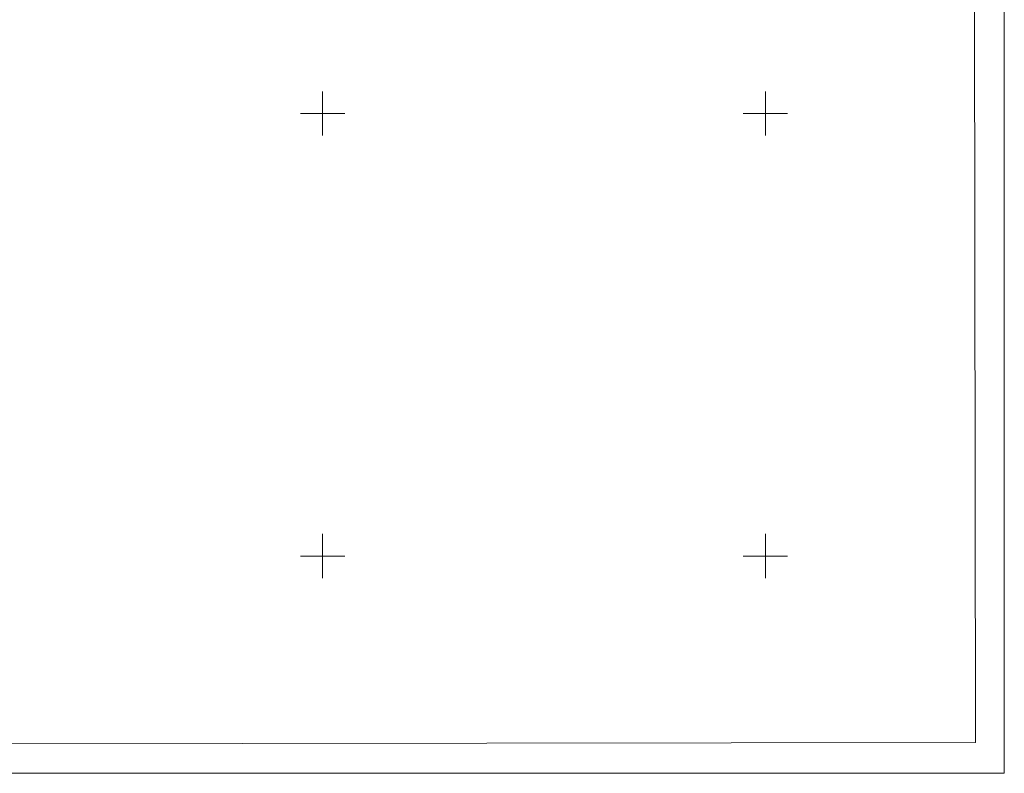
# Model space of a CAD drawing. Header units: metres. Extents: x 6443052 to 6445155, y 6013553 to 6014840.
# Tile 29 of 36: x 6444932 to 6445154, y 6014251 to 6014421. Entities that reach past the tile are written whole.
import ezdxf

# ---------------------------------------------------------------- set-up
doc = ezdxf.new("R2010")
doc.units = ezdxf.units.M
doc.header["$MEASUREMENT"] = 0
doc.layers.add('Ramka_wewn_nr_3_i_opis', color=7, linetype='CONTINUOUS', lineweight=18)
doc.layers.add('siatka', color=7, linetype='CONTINUOUS', lineweight=18)
doc.layers.add('ramka_zewn', color=212, linetype='CONTINUOUS', lineweight=18, plot=False)

msp = doc.modelspace()

# ---------------------------------------------------------------- linework, layer by layer
at = {"layer": 'Ramka_wewn_nr_3_i_opis', "linetype": 'Continuous', "lineweight": 18}
for p, q in [((6445146.7, 6014832.3), (6445147.47, 6014257.9)), ((6445147.47, 6014257.9), (6444326.17, 6014256.8))]:
    msp.add_line(p, q, dxfattribs=at)
at = {"layer": 'ramka_zewn', "linetype": 'Continuous', "lineweight": 13}
for p, q in [((6445153.95, 6014838.96), (6445153.95, 6014250.91)), ((6445153.95, 6014250.91), (6444318.88, 6014250.91))]:
    msp.add_line(p, q, dxfattribs=at)
at = {"layer": 'siatka', "color": 7, "linetype": 'Continuous', "lineweight": 13}
for p, q in [((6445000, 6014395), (6445000, 6014405)), ((6445100, 6014395), (6445100, 6014405)), ((6444995, 6014400), (6445005, 6014400)), ((6445095, 6014400), (6445105, 6014400)), ((6445000, 6014295), (6445000, 6014305)), ((6445100, 6014295), (6445100, 6014305)), ((6444995, 6014300), (6445005, 6014300)), ((6445095, 6014300), (6445105, 6014300))]:
    msp.add_line(p, q, dxfattribs=at)

doc.saveas('drawing.dxf')
